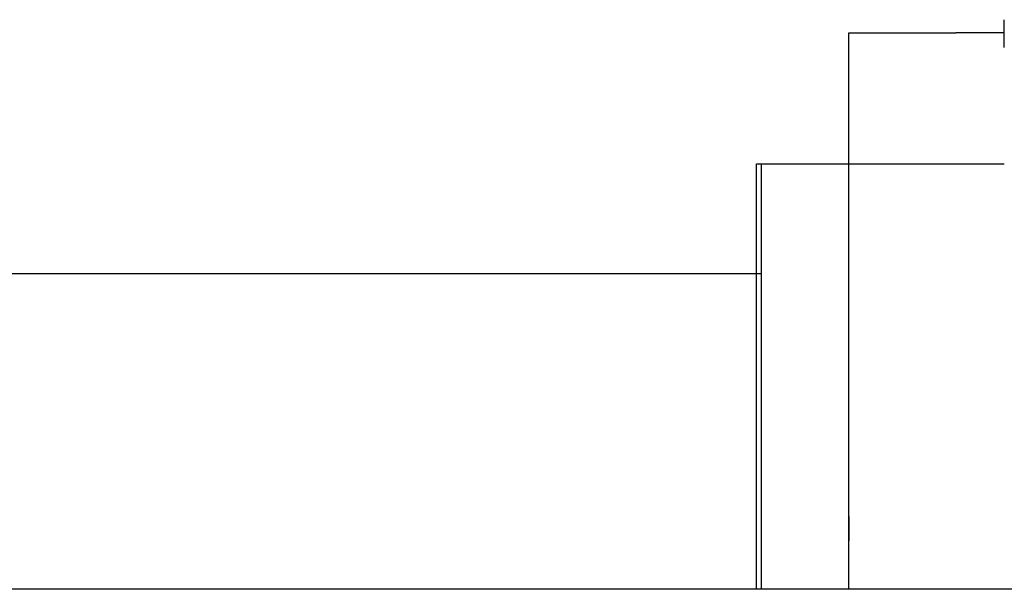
# Model space of a CAD drawing. Header units: millimetres. Extents: x -1108 to 3135, y -1596 to 860.
# Tile 155 of 256: x -847 to -827, y -918 to -906. Entities that reach past the tile are written whole.
import ezdxf

# ---------------------------------------------------------------- set-up
doc = ezdxf.new("R2010")
doc.units = ezdxf.units.MM
doc.layers.get('0').update_dxf_attribs({"linetype": 'CONTINUOUS'})

msp = doc.modelspace()

# ---------------------------------------------------------------- linework, layer by layer
at = {"linetype": 'Continuous'}
for p, q in [((-826.934, -906.874), (-826.934, -906.305)), ((-830.134, -909.274), (-830.134, -906.574)), ((-830.134, -906.574), (-827.934, -906.574)), ((-826.934, -906.574), (-827.934, -906.574)), ((-832.034, -918.024), (-832.034, -909.274)), ((-832.034, -909.274), (-831.934, -909.274)), ((-831.934, -918.024), (-831.934, -909.274)), ((-831.934, -909.274), (-830.134, -909.274)), ((-830.134, -909.274), (-826.934, -909.274)), ((-830.134, -918.024), (-830.134, -909.274)), ((-866.178, -911.524), (-831.934, -911.524)), ((-606.51, -918.024), (-869.684, -918.024))]:
    msp.add_line(p, q, dxfattribs=at)
msp.add_open_spline([(-830.134, -916.524), (-830.134, -917.024)], degree=1, dxfattribs=at)

doc.saveas('drawing.dxf')
